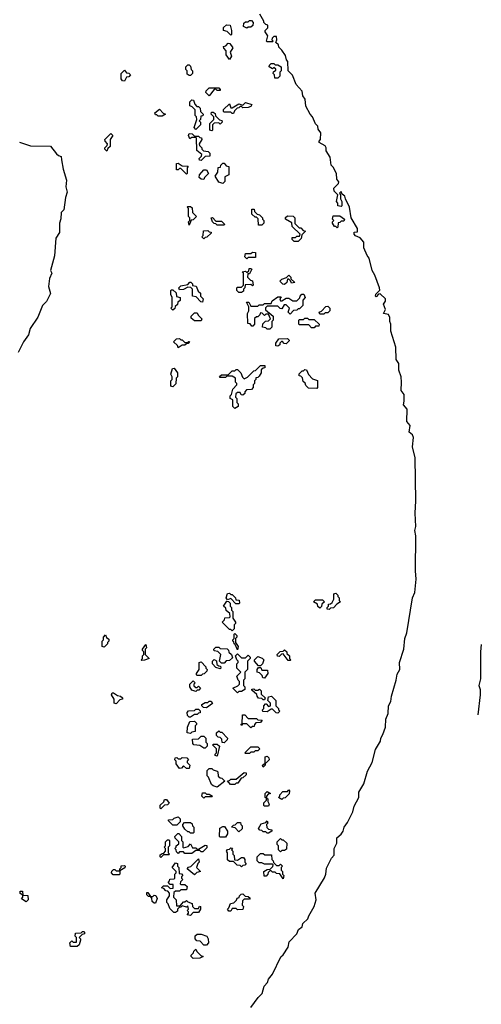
# Model space of a CAD drawing. Extents: x 2494118 to 2687960, y 757339 to 915227.
# Tile 121 of 256: x 2639018 to 2642445, y 771030 to 778335. Entities that reach past the tile are written whole.
import ezdxf

# ---------------------------------------------------------------- set-up
doc = ezdxf.new("R2010")
doc.units = 0

msp = doc.modelspace()

# ---------------------------------------------------------------- linework, layer by layer
at = {"layer": '0CON20XD'}
for points in [[(2641873.3, 775505), (2641872.5, 775555), (2641850, 775585), (2641853.3, 775645), (2641848.8, 775685), (2641833.3, 775735), (2641833.3, 775785), (2641812.5, 775815), (2641810, 775905), (2641772.5, 776025), (2641773.8, 776075), (2641766.7, 776095), (2641766.1, 776126.1), (2641755, 776146.7), (2641720, 776155), (2641732.5, 776185), (2641720, 776225), (2641733.3, 776246.7), (2641733.3, 776265), (2641695, 776300), (2641681.7, 776298.3), (2641665, 776280), (2641660, 776285), (2641661.7, 776298.3), (2641691.7, 776328.3), (2641690, 776345), (2641655, 776440), (2641633.6, 776473.6), (2641613.3, 776565), (2641596.4, 776586.4), (2641573.6, 776643.6), (2641574, 776684), (2641545, 776717.5), (2641511.7, 776731.7), (2641500, 776745), (2641501.7, 776758.3), (2641525, 776760), (2641526.7, 776785), (2641480, 776865), (2641466.7, 776945), (2641436.1, 777006.1), (2641432.5, 777025), (2641411.7, 777041.7), (2641405, 777060), (2641391.7, 777048.3), (2641400, 777035), (2641400, 777005), (2641410, 776985), (2641410, 776955), (2641405, 776950), (2641380, 776955), (2641380, 776975), (2641370, 776985), (2641380, 777035), (2641351.7, 777061.7), (2641350, 777085), (2641385, 777120), (2641387, 777133), (2641373, 777153), (2641370, 777195), (2641345, 777240), (2641330, 777255), (2641327.5, 777275), (2641322.5, 777315), (2641293, 777363), (2641292.5, 777385), (2641285, 777400), (2641240, 777425), (2641240, 777435), (2641250, 777445), (2641252.5, 777495), (2641233, 777523), (2641232.5, 777545), (2641213, 777563), (2641192.5, 777615), (2641173.3, 777633.3), (2641143, 777693), (2641136, 777745), (2641119.3, 777769.3), (2641113.9, 777803.9), (2641070, 777855), (2641043.6, 777923.6), (2641010, 777955), (2641007.5, 778025), (2640997.5, 778037.5), (2640990.5, 778070.5), (2640965, 778110), (2640941.7, 778131.7), (2640938.3, 778148.3), (2640920, 778165), (2640927.5, 778185), (2640925, 778210), (2640905, 778210), (2640891.7, 778198.3), (2640890, 778185), (2640900, 778175), (2640895, 778170), (2640855, 778170), (2640850, 778175), (2640860, 778215), (2640840, 778245), (2640840, 778255), (2640860, 778275), (2640860, 778295), (2640845, 778300), (2640830, 778315), (2640830, 778325), (2640800, 778375)], [(2640585, 778220), (2640558.3, 778248.3), (2640530, 778255), (2640531.7, 778278.3), (2640553, 778297), (2640580, 778295), (2640590, 778255), (2640590, 778225), (2640585, 778220)], [(2640705, 778272.5), (2640680, 778285), (2640681.7, 778308.3), (2640695, 778320), (2640715, 778320), (2640725, 778330), (2640738.3, 778328.3), (2640750, 778315), (2640748.3, 778291.7), (2640735, 778280), (2640715, 778280), (2640705, 778272.5)], [(2640575, 778040), (2640550, 778075), (2640550, 778105), (2640533, 778123), (2640530, 778135), (2640548.3, 778141.7), (2640565, 778160), (2640578.3, 778158.3), (2640600, 778125), (2640580, 778095), (2640590, 778065), (2640575, 778040)], [(2640285, 777920), (2640275, 777920), (2640261.7, 777931.7), (2640260, 777955), (2640250, 777965), (2640250, 777985), (2640265, 778000), (2640275, 778000), (2640285, 777990), (2640290, 777965), (2640300, 777955), (2640300, 777935), (2640285, 777920)], [(2640935, 777900), (2640911.7, 777901.7), (2640910, 777925), (2640900, 777935), (2640901.7, 777948.3), (2640918.3, 777961.7), (2640918.3, 777968.3), (2640905, 777980), (2640895, 777970), (2640870, 777985), (2640871.7, 777998.3), (2640885, 778010), (2640905, 778010), (2640915, 778000), (2640935, 778000), (2640960, 777985), (2640960, 777955), (2640950, 777945), (2640950, 777915), (2640935, 777900)], [(2639795, 777880), (2639781.7, 777881.7), (2639770, 777895), (2639770, 777935), (2639795, 777960), (2639811.7, 777941.7), (2639828.3, 777938.3), (2639840, 777925), (2639828.3, 777911.7), (2639811.7, 777908.3), (2639795, 777880)], [(2640425, 777770), (2640400, 777795), (2640401.7, 777808.3), (2640425, 777830), (2640495, 777830), (2640507, 777817), (2640505, 777810), (2640485, 777810), (2640475, 777820), (2640461.7, 777818.3), (2640425, 777770)], [(2640325, 777520), (2640312.5, 777535), (2640332.5, 777595), (2640330, 777615), (2640320, 777625), (2640320, 777665), (2640298.3, 777688.3), (2640280, 777695), (2640280, 777725), (2640295, 777740), (2640308.3, 777738.3), (2640318.3, 777708.3), (2640331.7, 777691.7), (2640345, 777690), (2640358.3, 777678.3), (2640360, 777655), (2640380, 777635), (2640378.3, 777621.7), (2640361.7, 777618.3), (2640360, 777595), (2640350, 777585), (2640360, 777575), (2640360, 777555), (2640325, 777520)], [(2640605, 777640), (2640595, 777640), (2640585, 777650), (2640535, 777650), (2640530, 777655), (2640531.7, 777668.3), (2640575, 777710), (2640585, 777680), (2640595, 777680), (2640645, 777710), (2640675, 777700), (2640695, 777720), (2640740, 777705), (2640735, 777690), (2640715, 777682.5), (2640675, 777680), (2640665, 777690), (2640655, 777690), (2640645, 777680), (2640631.7, 777678.3), (2640611.7, 777658.3), (2640605, 777640)], [(2640075, 777620), (2640045, 777620), (2640035, 777630), (2640025, 777630), (2640020, 777645), (2640055, 777670), (2640081.7, 777641.7), (2640100, 777635), (2640075, 777620)], [(2640445, 777510), (2640430, 777515), (2640430, 777565), (2640460, 777595), (2640460, 777615), (2640440, 777635), (2640441.7, 777648.3), (2640455, 777650), (2640468.3, 777638.3), (2640471.7, 777621.7), (2640501.7, 777591.7), (2640518.3, 777588.3), (2640520, 777575), (2640505, 777560), (2640495, 777570), (2640461.7, 777568.3), (2640450, 777555), (2640450, 777515), (2640445, 777510)], [(2639665, 777360), (2639650, 777375), (2639650, 777385), (2639668.3, 777401.7), (2639670, 777415), (2639653, 777433), (2639650, 777445), (2639695, 777490), (2639710, 777475), (2639690, 777445), (2639690, 777395), (2639671.7, 777378.3), (2639665, 777360)], [(2640365, 777290), (2640351.7, 777291.7), (2640350, 777305), (2640368.3, 777321.7), (2640370, 777335), (2640332.5, 777365), (2640330, 777455), (2640325, 777460), (2640295, 777460), (2640281.7, 777451.7), (2640270, 777475), (2640275, 777490), (2640297, 777487), (2640315, 777470), (2640345, 777470), (2640355, 777460), (2640368.3, 777458.3), (2640370, 777445), (2640350, 777415), (2640351.7, 777401.7), (2640370, 777385), (2640370, 777375), (2640381.7, 777361.7), (2640417, 777357), (2640430, 777345), (2640428.3, 777321.7), (2640395, 777320), (2640365, 777290)], [(2639016.2, 777426.2), (2639098.3, 777398.3), (2639245.8, 777395.8), (2639290, 777340), (2639305, 777326.7), (2639325, 777320), (2639328.8, 777295), (2639339.2, 777225), (2639366, 777145), (2639360, 777095), (2639370, 777055), (2639357.5, 777015), (2639346.2, 776925), (2639326.7, 776903.3), (2639323.6, 776856.4), (2639313.3, 776825), (2639313, 776757), (2639286, 776715), (2639275.9, 776584.1), (2639246.7, 776475), (2639256.7, 776455), (2639240, 776415), (2639231.2, 776355), (2639247, 776303), (2639217.5, 776245), (2639186.2, 776213.8), (2639152.5, 776127.5), (2639096.2, 776045), (2639083.6, 775996.4), (2639046.2, 775943.8), (2639006.7, 775865)], [(2640255, 777190), (2640215, 777230), (2640205, 777230), (2640195, 777220), (2640181.7, 777221.7), (2640181.7, 777268.3), (2640195, 777270), (2640225, 777250), (2640267.5, 777247.5), (2640260, 777235), (2640260, 777195), (2640255, 777190)], [(2640525, 777120), (2640495, 777130), (2640470, 777175), (2640490, 777205), (2640491.7, 777238.3), (2640508.3, 777241.7), (2640510, 777255), (2640525, 777270), (2640535, 777270), (2640551.7, 777251.7), (2640570, 777245), (2640570, 777185), (2640541.7, 777168.3), (2640540, 777135), (2640525, 777120)], [(2640385, 777150), (2640365, 777152.5), (2640350, 777165), (2640352.5, 777185), (2640385, 777220), (2640405, 777220), (2640420, 777195), (2640390, 777165), (2640385, 777150)], [(2640275, 776810), (2640270, 776835), (2640280, 776845), (2640280, 776865), (2640270, 776875), (2640270, 776935), (2640260, 776945), (2640265, 776950), (2640285, 776950), (2640298.3, 776938.3), (2640300, 776905), (2640330, 776875), (2640305, 776850), (2640291.7, 776848.3), (2640275, 776810)], [(2640815, 776810), (2640791.7, 776811.7), (2640788.3, 776858.3), (2640775, 776870), (2640765, 776870), (2640741.7, 776891.7), (2640741.7, 776928.3), (2640758.3, 776928.3), (2640761.7, 776911.7), (2640781.7, 776891.7), (2640798.3, 776888.3), (2640820, 776865), (2640820, 776855), (2640830, 776845), (2640830, 776825), (2640815, 776810)], [(2640535, 776810), (2640485, 776810), (2640475, 776820), (2640461.7, 776821.7), (2640450, 776835), (2640440, 776865), (2640448.3, 776868.3), (2640475, 776840), (2640515, 776840), (2640538.3, 776818.3), (2640535, 776810)], [(2641085, 776690), (2641055, 776690), (2641040, 776705), (2641041.7, 776718.3), (2641065, 776720), (2641075, 776730), (2641095, 776730), (2641100, 776745), (2641041.7, 776801.7), (2641038.3, 776828.3), (2640990, 776855), (2640991.7, 776868.3), (2641005, 776880), (2641048.3, 776878.3), (2641060, 776865), (2641061.7, 776821.7), (2641091.7, 776791.7), (2641105, 776790), (2641121.7, 776771.7), (2641140, 776765), (2641111.7, 776738.3), (2641108.3, 776711.7), (2641085, 776690)], [(2641375, 776790), (2641365, 776800), (2641355, 776800), (2641340, 776825), (2641340, 776835), (2641350, 776845), (2641340, 776855), (2641345, 776880), (2641395, 776880), (2641430, 776855), (2641425, 776840), (2641405, 776840), (2641395, 776830), (2641381.7, 776828.3), (2641380, 776795), (2641375, 776790)], [(2640385, 776710), (2640370, 776725), (2640380, 776735), (2640381.7, 776768.3), (2640415, 776770), (2640425, 776760), (2640438.3, 776758.3), (2640438.3, 776751.7), (2640408.3, 776721.7), (2640395, 776720), (2640385, 776710)], [(2640705, 776560), (2640690, 776575), (2640695, 776600), (2640735, 776600), (2640745, 776610), (2640768.3, 776608.3), (2640768.3, 776571.7), (2640715, 776570), (2640705, 776560)], [(2640665, 776310), (2640645, 776310), (2640630, 776325), (2640630, 776345), (2640635, 776350), (2640665, 776350), (2640680, 776365), (2640680, 776455), (2640670, 776465), (2640695, 776470), (2640705, 776460), (2640718.3, 776471.7), (2640721.7, 776488.3), (2640735, 776490), (2640740, 776485), (2640737, 776473), (2640725, 776450), (2640711.7, 776448.3), (2640710, 776425), (2640731.7, 776401.7), (2640747, 776397), (2640750, 776365), (2640745, 776360), (2640735, 776370), (2640691.7, 776368.3), (2640690, 776345), (2640680, 776335), (2640678.3, 776321.7), (2640665, 776310)], [(2640375, 776240), (2640361.7, 776241.7), (2640328.3, 776278.3), (2640300, 776285), (2640300, 776335), (2640288.3, 776348.3), (2640265, 776350), (2640235, 776332.5), (2640205, 776330), (2640200, 776345), (2640215, 776360), (2640265, 776370), (2640281.7, 776388.3), (2640288.3, 776388.3), (2640300, 776375), (2640301.7, 776361.7), (2640328.3, 776358.3), (2640341.7, 776321.7), (2640360, 776305), (2640360, 776285), (2640380, 776265), (2640375, 776240)], [(2640985, 776370), (2640971.7, 776371.7), (2640950, 776395), (2640965, 776410), (2640998.3, 776421.7), (2641015, 776440), (2641030, 776425), (2641031.7, 776411.7), (2641060, 776385), (2641035, 776380), (2641028.3, 776398.3), (2641015, 776410), (2641005, 776410), (2641000, 776385), (2640985, 776370)], [(2640155, 776180), (2640140, 776195), (2640150, 776205), (2640150, 776275), (2640140, 776295), (2640140, 776325), (2640145, 776330), (2640155, 776330), (2640178.3, 776308.3), (2640181.7, 776281.7), (2640210, 776275), (2640208.3, 776251.7), (2640191.7, 776238.3), (2640188.3, 776221.7), (2640171.7, 776208.3), (2640168.3, 776191.7), (2640155, 776180)], [(2640875, 776040), (2640855, 776040), (2640845, 776050), (2640820, 776055), (2640821.7, 776078.3), (2640841.7, 776098.3), (2640865, 776100), (2640880, 776115), (2640865, 776150), (2640845, 776150), (2640835, 776140), (2640818.3, 776158.3), (2640805, 776160), (2640800, 776145), (2640785, 776130), (2640775, 776130), (2640761.7, 776118.3), (2640760, 776075), (2640748.3, 776061.7), (2640741.7, 776061.7), (2640728.3, 776078.3), (2640711.7, 776081.7), (2640710, 776155), (2640720, 776175), (2640720, 776205), (2640701.7, 776238.3), (2640718.3, 776238.3), (2640735, 776210), (2640785, 776210), (2640795, 776220), (2640825, 776220), (2640835, 776230), (2640885, 776230), (2640891.7, 776248.3), (2640935, 776280), (2640958.3, 776278.3), (2640950, 776265), (2640955, 776250), (2640965, 776250), (2640995, 776270), (2641015, 776270), (2641045, 776250), (2641075, 776250), (2641098.3, 776271.7), (2641100, 776285), (2641111.7, 776298.3), (2641128.3, 776298.3), (2641137.5, 776275), (2641120, 776255), (2641120, 776215), (2641095, 776190), (2641085, 776190), (2641075, 776180), (2641051.7, 776178.3), (2641025, 776150), (2641010, 776165), (2641020, 776195), (2640995, 776220), (2640981.7, 776218.3), (2640965, 776190), (2640951.7, 776191.7), (2640935, 776210), (2640855, 776210), (2640841.7, 776198.3), (2640841.7, 776181.7), (2640900, 776135), (2640900, 776105), (2640890, 776095), (2640890, 776055), (2640875, 776040)], [(2640365, 776100), (2640315, 776100), (2640291.7, 776121.7), (2640290, 776135), (2640315, 776160), (2640335, 776160), (2640341.7, 776141.7), (2640370, 776115), (2640365, 776100)], [(2641275, 776150), (2641245, 776150), (2641240, 776165), (2641258.3, 776171.7), (2641291.7, 776208.3), (2641305, 776210), (2641320, 776195), (2641320, 776175), (2641305, 776160), (2641285, 776160), (2641275, 776150)], [(2641205, 776050), (2641185, 776050), (2641165, 776070), (2641095, 776070), (2641090, 776075), (2641090, 776105), (2641095, 776110), (2641125, 776110), (2641135, 776120), (2641155, 776120), (2641165, 776110), (2641205, 776110), (2641240, 776075), (2641238.3, 776061.7), (2641215, 776060), (2641205, 776050)], [(2640195, 775900), (2640188.3, 775918.3), (2640160, 775945), (2640181.7, 775968.3), (2640205, 775970), (2640215, 775960), (2640225, 775960), (2640245, 775940), (2640270, 775940), (2640271.7, 775948.3), (2640278.3, 775948.3), (2640268.3, 775931.7), (2640255, 775930), (2640245, 775920), (2640225, 775920), (2640195, 775900)], [(2640935, 775912.5), (2640920, 775915), (2640920, 775935), (2640941.7, 775968.3), (2641005, 775970), (2641018.3, 775958.3), (2641018.3, 775951.7), (2640995, 775930), (2640981.7, 775931.7), (2640968.3, 775948.3), (2640961.7, 775948.3), (2640950, 775935), (2640948.3, 775921.7), (2640935, 775912.5)], [(2640155, 775610), (2640140, 775615), (2640140, 775655), (2640150, 775665), (2640150, 775685), (2640140, 775705), (2640153, 775747), (2640165, 775750), (2640190, 775715), (2640190, 775685), (2640180, 775675), (2640177, 775633), (2640155, 775610)], [(2640615, 775450), (2640600, 775465), (2640600, 775515), (2640580, 775525), (2640580, 775545), (2640590, 775555), (2640600, 775595), (2640630, 775625), (2640630, 775635), (2640620, 775645), (2640620, 775675), (2640595, 775690), (2640555, 775690), (2640545, 775680), (2640505, 775680), (2640501.7, 775688.3), (2640515, 775700), (2640565, 775700), (2640595, 775730), (2640615, 775730), (2640625, 775740), (2640635, 775740), (2640660, 775715), (2640671.7, 775681.7), (2640685, 775670), (2640708.3, 775681.7), (2640755, 775730), (2640768.3, 775731.7), (2640805, 775770), (2640838.3, 775768.3), (2640838.3, 775751.7), (2640825, 775750), (2640811.7, 775738.3), (2640810, 775715), (2640795, 775690), (2640785, 775680), (2640771.7, 775678.3), (2640770, 775665), (2640760, 775655), (2640760, 775635), (2640750, 775625), (2640750, 775605), (2640738.3, 775591.7), (2640701.7, 775588.3), (2640690, 775575), (2640688.3, 775561.7), (2640675, 775550), (2640661.7, 775551.7), (2640655, 775570), (2640635, 775570), (2640621.7, 775558.3), (2640620, 775535), (2640630, 775525), (2640630, 775495), (2640640, 775485), (2640640, 775465), (2640615, 775450)], [(2641225, 775600), (2641161.7, 775601.7), (2641141.7, 775621.7), (2641138.3, 775638.3), (2641121.7, 775651.7), (2641118.3, 775678.3), (2641105, 775690), (2641091.7, 775691.7), (2641091.7, 775708.3), (2641115, 775730), (2641125, 775730), (2641135, 775740), (2641148.3, 775738.3), (2641161.7, 775701.7), (2641191.7, 775671.7), (2641228.3, 775658.3), (2641230, 775605), (2641225, 775600)], [(2640734.3, 771005.7), (2640788.6, 771081.4), (2640819.1, 771110.9), (2640833.8, 771165), (2640857, 771193), (2640864.3, 771215.7), (2640895, 771252.5), (2640956.7, 771383.3), (2640975, 771397.5), (2641010, 771455), (2641017.5, 771492.5), (2641075, 771553.3), (2641086.7, 771585), (2641113.8, 771605), (2641120, 771630), (2641156.5, 771663.5), (2641164.4, 771685.6), (2641203.1, 771755), (2641219.2, 771805), (2641212.5, 771855), (2641281.7, 771968.3), (2641291.2, 771995), (2641295, 772040), (2641333.8, 772115), (2641352.3, 772137.7), (2641352.5, 772185), (2641372.5, 772225), (2641372.5, 772265), (2641405, 772292.5), (2641420, 772315), (2641426.7, 772345), (2641452.3, 772377.7), (2641492, 772458), (2641500, 772500), (2641536, 772565), (2641536.7, 772605), (2641573.8, 772665), (2641600, 772760), (2641635.8, 772824.2), (2641660.5, 772919.5), (2641697.1, 772982.9), (2641698, 773005), (2641715, 773032.5), (2641733.8, 773085), (2641736.2, 773145), (2641753, 773187), (2641756.7, 773245), (2641774.1, 773275.9), (2641778.8, 773315), (2641813.8, 773435), (2641821.2, 773478.8), (2641840, 773515), (2641838.8, 773565), (2641870, 773665), (2641876.4, 773743.6), (2641893.3, 773785), (2641933.8, 774045), (2641951.2, 774085), (2641961.4, 774185), (2641956, 774245), (2641959.2, 774505), (2641952.5, 774545), (2641958, 774575), (2641953.8, 774675), (2641959.2, 774765), (2641953.8, 775085), (2641933.3, 775165), (2641940.8, 775235), (2641934.2, 775254.2), (2641910, 775275), (2641917.5, 775325), (2641893.3, 775355), (2641893.8, 775445), (2641868.3, 775478.3), (2641873.3, 775505)], [(2640645, 774000), (2640621.7, 774001.7), (2640585, 774040), (2640561.7, 774031.7), (2640550, 774045), (2640561.7, 774078.3), (2640575, 774080), (2640585, 774070), (2640595, 774070), (2640620, 774045), (2640621.7, 774031.7), (2640648.3, 774028.3), (2640650, 774005), (2640645, 774000)], [(2641315, 773960), (2641301.7, 773961.7), (2641300, 773975), (2641310, 773985), (2641311.7, 773998.3), (2641325, 774000), (2641338.3, 774011.7), (2641350, 774035), (2641350, 774075), (2641365, 774080), (2641380, 774065), (2641380, 774055), (2641390, 774045), (2641390, 774025), (2641400, 774015), (2641371.7, 773998.3), (2641348.3, 773971.7), (2641325, 773970), (2641315, 773960)], [(2640595, 773800), (2640585, 773810), (2640575, 773810), (2640520, 773865), (2640538.3, 773881.7), (2640541.7, 773898.3), (2640575, 773900), (2640580, 773905), (2640578.3, 773928.3), (2640551.7, 773951.7), (2640548.3, 773968.3), (2640530, 773985), (2640555, 774020), (2640568.3, 774018.3), (2640580, 774005), (2640580, 773985), (2640590, 773975), (2640590, 773955), (2640600, 773945), (2640600, 773895), (2640620, 773865), (2640620, 773855), (2640610, 773845), (2640610, 773815), (2640595, 773800)], [(2641245, 773970), (2641231.7, 773981.7), (2641228.3, 773998.3), (2641200, 774015), (2641215, 774030), (2641265, 774030), (2641280, 774015), (2641261.7, 773998.3), (2641258.3, 773981.7), (2641245, 773970)], [(2639645, 773680), (2639630, 773685), (2639630, 773725), (2639640, 773735), (2639640, 773755), (2639655, 773770), (2639661.7, 773751.7), (2639678.3, 773738.3), (2639680, 773725), (2639670, 773715), (2639670, 773705), (2639645, 773680)], [(2640635, 773660), (2640618.3, 773698.3), (2640610, 773705), (2640608.3, 773718.3), (2640600, 773725), (2640600, 773735), (2640610, 773745), (2640610, 773775), (2640615, 773780), (2640630, 773765), (2640630, 773755), (2640620, 773745), (2640620, 773715), (2640640, 773685), (2640635, 773660)], [(2639925, 773580), (2639920, 773585), (2639930, 773595), (2639930, 773615), (2639940, 773625), (2639940, 773645), (2639930, 773655), (2639930, 773665), (2639955, 773700), (2639960, 773675), (2639950, 773665), (2639950, 773625), (2639980, 773595), (2639945, 773582.5), (2639925, 773580)], [(2640535, 773560), (2640515, 773560), (2640500, 773575), (2640510, 773625), (2640488.3, 773648.3), (2640461.7, 773651.7), (2640460, 773665), (2640475, 773680), (2640495, 773680), (2640505, 773670), (2640557, 773667), (2640568.3, 773658.3), (2640571.7, 773641.7), (2640590, 773625), (2640598.3, 773601.7), (2640575, 773580), (2640551.7, 773578.3), (2640535, 773560)], [(2642445.2, 773699.1), (2642439.2, 773645), (2642438.6, 773445), (2642426.7, 773395), (2642435.8, 773365), (2642436, 773325), (2642418.7, 773178.5)], [(2640635, 773340), (2640600, 773375), (2640638.3, 773391.7), (2640650, 773405), (2640650, 773425), (2640640, 773435), (2640630, 773465), (2640660, 773495), (2640630, 773525), (2640630, 773555), (2640640, 773565), (2640640, 773575), (2640630, 773585), (2640620, 773615), (2640635, 773630), (2640665, 773600), (2640695, 773600), (2640715, 773620), (2640730, 773605), (2640730, 773595), (2640710, 773575), (2640710, 773515), (2640690, 773495), (2640690, 773445), (2640680, 773435), (2640680, 773395), (2640690, 773385), (2640690, 773365), (2640665, 773350), (2640645, 773350), (2640635, 773340)], [(2640805, 773540), (2640791.7, 773541.7), (2640760, 773575), (2640760, 773585), (2640785, 773610), (2640818.3, 773598.3), (2640830, 773585), (2640820, 773555), (2640805, 773540)], [(2641025, 773580), (2641011.7, 773581.7), (2640975, 773630), (2640961.7, 773628.3), (2640945, 773610), (2640931.7, 773611.7), (2640930, 773625), (2640951.7, 773648.3), (2640975, 773650), (2640985, 773660), (2641000, 773645), (2641001.7, 773631.7), (2641020, 773615), (2641020, 773595), (2641030, 773585), (2641025, 773580)], [(2640365, 773470), (2640335, 773470), (2640330, 773475), (2640330, 773485), (2640350, 773515), (2640350, 773565), (2640365, 773570), (2640400, 773535), (2640400, 773525), (2640410, 773515), (2640408.3, 773501.7), (2640388.3, 773481.7), (2640375, 773480), (2640365, 773470)], [(2640505, 773520), (2640475, 773530), (2640450, 773555), (2640450, 773575), (2640461.7, 773588.3), (2640478.3, 773578.3), (2640481.7, 773551.7), (2640495, 773540), (2640508.3, 773538.3), (2640510, 773525), (2640505, 773520)], [(2640835, 773450), (2640821.7, 773451.7), (2640818.3, 773468.3), (2640798.3, 773488.3), (2640780, 773495), (2640780, 773515), (2640791.7, 773528.3), (2640808.3, 773528.3), (2640815, 773510), (2640858.3, 773508.3), (2640860, 773485), (2640835, 773450)], [(2640325, 773350), (2640295, 773360), (2640280, 773385), (2640280, 773405), (2640305, 773430), (2640320, 773415), (2640310, 773405), (2640311.7, 773391.7), (2640325, 773380), (2640335, 773380), (2640345, 773390), (2640360, 773375), (2640348.3, 773361.7), (2640335, 773360), (2640325, 773350)], [(2639735, 773260), (2639720, 773265), (2639720, 773295), (2639700, 773325), (2639705, 773340), (2639715, 773340), (2639745, 773320), (2639767, 773317), (2639780, 773305), (2639780, 773295), (2639761.7, 773288.3), (2639735, 773260)], [(2640835, 773290), (2640825, 773290), (2640815, 773300), (2640791.7, 773301.7), (2640780, 773315), (2640778.3, 773328.3), (2640741.7, 773361.7), (2640741.7, 773368.3), (2640755, 773370), (2640765, 773360), (2640785, 773360), (2640798.3, 773368.3), (2640810, 773355), (2640811.7, 773331.7), (2640840, 773305), (2640835, 773290)], [(2640935, 773190), (2640921.7, 773191.7), (2640895, 773220), (2640885, 773220), (2640855, 773200), (2640821.7, 773201.7), (2640820, 773215), (2640830, 773225), (2640830, 773245), (2640841.7, 773258.3), (2640848.3, 773258.3), (2640865, 773240), (2640880, 773245), (2640880, 773265), (2640860, 773285), (2640865, 773310), (2640887, 773317), (2640920, 773285), (2640920, 773245), (2640940, 773225), (2640940, 773215), (2640950, 773205), (2640935, 773190)], [(2640405, 773230), (2640381.7, 773231.7), (2640370, 773245), (2640370, 773255), (2640395, 773270), (2640415, 773270), (2640425, 773280), (2640438.3, 773278.3), (2640448.3, 773261.7), (2640405, 773230)], [(2640285, 773160), (2640275, 773160), (2640263, 773173), (2640260, 773195), (2640271.7, 773208.3), (2640315, 773210), (2640325, 773220), (2640345, 773220), (2640358.3, 773208.3), (2640358.3, 773191.7), (2640345, 773190), (2640335, 773180), (2640315, 773180), (2640285, 773160)], [(2640735, 773080), (2640705, 773110), (2640670, 773110), (2640668.3, 773101.7), (2640661.7, 773101.7), (2640661.7, 773108.3), (2640670, 773110), (2640671.7, 773178.3), (2640688.3, 773178.3), (2640715, 773150), (2640775, 773150), (2640785, 773140), (2640818.3, 773138.3), (2640805, 773120), (2640771.7, 773118.3), (2640760, 773105), (2640758.3, 773091.7), (2640745, 773090), (2640735, 773080)], [(2640285, 773040), (2640260, 773045), (2640263, 773087), (2640281.7, 773128.3), (2640315, 773130), (2640330, 773115), (2640330, 773105), (2640320, 773095), (2640320, 773055), (2640295, 773050), (2640285, 773040)], [(2640395, 772930), (2640385, 772930), (2640355, 772950), (2640310, 772955), (2640302.5, 772965), (2640301.7, 772998.3), (2640345, 773000), (2640365, 773020), (2640385, 773020), (2640400, 773005), (2640400, 772975), (2640410, 772965), (2640410, 772945), (2640395, 772930)], [(2640535, 772970), (2640521.7, 772971.7), (2640518.3, 772998.3), (2640505, 773010), (2640491.7, 773011.7), (2640480, 773025), (2640480, 773045), (2640495, 773060), (2640505, 773050), (2640518.3, 773048.3), (2640560, 773005), (2640558.3, 772991.7), (2640535, 772970)], [(2640485, 772870), (2640470, 772875), (2640470, 772885), (2640480, 772895), (2640480, 772925), (2640451.7, 772951.7), (2640455, 772960), (2640485, 772960), (2640500, 772945), (2640485, 772870)], [(2640725, 772890), (2640695, 772890), (2640690, 772895), (2640735, 772940), (2640785, 772940), (2640800, 772925), (2640785, 772910), (2640765, 772910), (2640755, 772900), (2640735, 772900), (2640725, 772890)], [(2640825, 772790), (2640820, 772805), (2640840, 772820), (2640840, 772865), (2640855, 772870), (2640868.3, 772858.3), (2640870, 772845), (2640848.3, 772821.7), (2640840, 772820), (2640840, 772805), (2640825, 772790)], [(2640275, 772780), (2640255, 772780), (2640235, 772800), (2640218.3, 772781.7), (2640205, 772780), (2640180, 772815), (2640180, 772835), (2640170, 772845), (2640171.7, 772858.3), (2640185, 772860), (2640195, 772850), (2640215, 772850), (2640225, 772860), (2640258.3, 772858.3), (2640270, 772845), (2640260, 772835), (2640260, 772825), (2640280, 772805), (2640275, 772780)], [(2640485, 772640), (2640455, 772650), (2640441.7, 772661.7), (2640420, 772715), (2640410, 772725), (2640410, 772765), (2640425, 772780), (2640445, 772780), (2640455, 772770), (2640485, 772760), (2640490, 772755), (2640491.7, 772721.7), (2640505, 772710), (2640518.3, 772708.3), (2640540, 772685), (2640485, 772640)], [(2640615, 772660), (2640581.7, 772661.7), (2640561.7, 772688.3), (2640575, 772690), (2640585, 772700), (2640625, 772700), (2640685, 772750), (2640698.3, 772748.3), (2640698.3, 772731.7), (2640675, 772710), (2640661.7, 772708.3), (2640638.3, 772671.7), (2640625, 772670), (2640615, 772660)], [(2640385, 772560), (2640370, 772575), (2640375, 772600), (2640395, 772600), (2640405, 772590), (2640425, 772590), (2640450, 772575), (2640445, 772570), (2640395, 772570), (2640385, 772560)], [(2640865, 772500), (2640835, 772500), (2640830, 772505), (2640830, 772525), (2640850, 772545), (2640850, 772560), (2640840, 772565), (2640840, 772595), (2640855, 772610), (2640880, 772595), (2640861.7, 772588.3), (2640850, 772575), (2640850, 772560), (2640860, 772555), (2640860, 772535), (2640870, 772515), (2640865, 772500)], [(2640965, 772550), (2640940, 772565), (2640950, 772575), (2640950, 772585), (2640971.7, 772608.3), (2641005, 772610), (2641015, 772620), (2641020, 772615), (2641018.3, 772591.7), (2640988.3, 772561.7), (2640975, 772560), (2640965, 772550)], [(2640065, 772480), (2640060, 772485), (2640061.7, 772508.3), (2640088.3, 772531.7), (2640091.7, 772548.3), (2640108.3, 772548.3), (2640128.3, 772521.7), (2640115, 772510), (2640091.7, 772508.3), (2640065, 772480)], [(2640185, 772360), (2640155, 772360), (2640121.7, 772391.7), (2640121.7, 772398.3), (2640155, 772400), (2640165, 772410), (2640195, 772420), (2640210, 772405), (2640210, 772385), (2640185, 772360)], [(2640305, 772300), (2640285, 772300), (2640275, 772310), (2640265, 772310), (2640245, 772330), (2640230, 772355), (2640230, 772365), (2640241.7, 772378.3), (2640285, 772380), (2640298.3, 772368.3), (2640300, 772355), (2640310, 772345), (2640310, 772305), (2640305, 772300)], [(2640645, 772310), (2640618.3, 772338.3), (2640590, 772345), (2640605, 772360), (2640618.3, 772361.7), (2640635, 772380), (2640658.3, 772378.3), (2640660, 772365), (2640670, 772355), (2640668.3, 772331.7), (2640645, 772310)], [(2640865, 772300), (2640855, 772300), (2640845, 772310), (2640825, 772310), (2640815, 772320), (2640801.7, 772321.7), (2640790, 772335), (2640811.7, 772368.3), (2640845, 772380), (2640855, 772390), (2640860, 772375), (2640850, 772365), (2640851.7, 772341.7), (2640865, 772330), (2640890, 772325), (2640890, 772315), (2640865, 772300)], [(2640295, 772150), (2640245, 772150), (2640235, 772160), (2640205, 772160), (2640195, 772150), (2640181.7, 772161.7), (2640180, 772175), (2640170, 772185), (2640180, 772195), (2640180, 772205), (2640198.3, 772221.7), (2640200, 772235), (2640171.7, 772261.7), (2640170, 772275), (2640191.7, 772298.3), (2640198.3, 772298.3), (2640220, 772275), (2640220, 772245), (2640230, 772235), (2640230, 772195), (2640235, 772190), (2640268.3, 772201.7), (2640285, 772220), (2640301.7, 772191.7), (2640325, 772190), (2640335, 772180), (2640345, 772180), (2640395, 772210), (2640408.3, 772208.3), (2640408.3, 772191.7), (2640378.3, 772161.7), (2640365, 772160), (2640355, 772170), (2640325, 772170), (2640295, 772150)], [(2640545, 772270), (2640505, 772270), (2640500, 772275), (2640503, 772337), (2640525, 772350), (2640538.3, 772348.3), (2640560, 772315), (2640560, 772295), (2640545, 772270)], [(2640065, 772120), (2640060, 772125), (2640061.7, 772138.3), (2640075, 772150), (2640088.3, 772151.7), (2640100, 772165), (2640100, 772185), (2640090, 772195), (2640100, 772205), (2640100, 772235), (2640115, 772250), (2640125, 772250), (2640130, 772245), (2640130, 772205), (2640120, 772195), (2640120, 772155), (2640130, 772145), (2640125, 772140), (2640085, 772140), (2640065, 772120)], [(2640955, 772160), (2640940, 772175), (2640940, 772205), (2640930, 772215), (2640930, 772235), (2640955, 772260), (2640965, 772250), (2640975, 772250), (2641000, 772225), (2640998.3, 772181.7), (2640985, 772170), (2640965, 772170), (2640955, 772160)], [(2640665, 772050), (2640655, 772060), (2640631.7, 772061.7), (2640605, 772090), (2640575, 772090), (2640561.7, 772101.7), (2640560, 772155), (2640552.5, 772165), (2640561.7, 772178.3), (2640575, 772180), (2640585, 772190), (2640598.3, 772188.3), (2640590, 772175), (2640600, 772165), (2640600, 772145), (2640610, 772135), (2640611.7, 772101.7), (2640635, 772100), (2640665, 772120), (2640678.3, 772118.3), (2640690, 772105), (2640690, 772085), (2640700, 772075), (2640688.3, 772061.7), (2640675, 772060), (2640665, 772050)], [(2640975, 771960), (2640948.3, 771998.3), (2640925, 772000), (2640915, 772010), (2640895, 772010), (2640885, 772020), (2640875, 772020), (2640861.7, 772008.3), (2640860, 771995), (2640848.3, 771981.7), (2640831.7, 771981.7), (2640830, 772015), (2640855, 772030), (2640878.3, 772031.7), (2640898.3, 772051.7), (2640900, 772065), (2640895, 772070), (2640835, 772070), (2640815, 772080), (2640795, 772080), (2640780, 772095), (2640780, 772125), (2640805, 772150), (2640825, 772150), (2640838.3, 772138.3), (2640888.3, 772138.3), (2640890, 772105), (2640900, 772095), (2640901.7, 772081.7), (2640925, 772060), (2640945, 772060), (2640955, 772070), (2640970, 772055), (2640960, 772045), (2640960, 772025), (2640970, 772015), (2640970, 771995), (2640980, 771985), (2640975, 771960)], [(2640285, 771690), (2640260, 771695), (2640270, 771705), (2640270, 771715), (2640260, 771725), (2640270, 771735), (2640265, 771760), (2640255, 771750), (2640225, 771760), (2640215, 771750), (2640201.7, 771748.3), (2640190, 771735), (2640188.3, 771721.7), (2640175, 771710), (2640161.7, 771711.7), (2640131.7, 771741.7), (2640120, 771775), (2640110, 771785), (2640110, 771805), (2640130, 771835), (2640130, 771855), (2640118.3, 771868.3), (2640101.7, 771871.7), (2640088.3, 771888.3), (2640070, 771895), (2640085, 771910), (2640115, 771910), (2640135, 771890), (2640158.3, 771891.7), (2640158.3, 771918.3), (2640135, 771920), (2640120, 771935), (2640130, 771945), (2640131.7, 771958.3), (2640165, 771960), (2640170, 771965), (2640170, 771995), (2640180, 772005), (2640180, 772015), (2640150, 772045), (2640175, 772080), (2640190, 772075), (2640190, 772055), (2640200, 772045), (2640201.7, 772001.7), (2640218.3, 771998.3), (2640230, 771985), (2640220, 771975), (2640220, 771965), (2640230, 771955), (2640211.7, 771938.3), (2640210, 771925), (2640215, 771920), (2640245, 771920), (2640260, 771905), (2640255, 771880), (2640215, 771880), (2640205, 771870), (2640175, 771870), (2640161.7, 771858.3), (2640160, 771825), (2640180, 771805), (2640181.7, 771761.7), (2640208.3, 771761.7), (2640235, 771790), (2640245, 771790), (2640255, 771800), (2640265, 771790), (2640298.3, 771778.3), (2640300, 771755), (2640315, 771740), (2640345, 771740), (2640351.7, 771758.3), (2640360, 771755), (2640360, 771735), (2640345, 771710), (2640305, 771710), (2640285, 771690)], [(2640315, 771990), (2640260, 772035), (2640271.7, 772048.3), (2640288.3, 772051.7), (2640345, 772110), (2640350, 772085), (2640340, 772075), (2640330, 772045), (2640360, 772015), (2640331.7, 772008.3), (2640315, 771990)], [(2639755, 771990), (2639711.7, 771991.7), (2639700, 772005), (2639701.7, 772018.3), (2639715, 772030), (2639725, 772030), (2639735, 772020), (2639760, 772020), (2639760, 772035), (2639770, 772045), (2639771.7, 772058.3), (2639795, 772060), (2639800, 772055), (2639798.3, 772041.7), (2639760, 772020), (2639760, 771995), (2639755, 771990)], [(2639065, 771790), (2639031.7, 771811.7), (2639040, 771825), (2639040, 771840), (2639021.7, 771851.7), (2639021.7, 771868.3), (2639038.3, 771868.3), (2639040, 771840), (2639078.3, 771838.3), (2639080, 771805), (2639065, 771790)], [(2640025, 771780), (2640015, 771780), (2640001.7, 771791.7), (2639998.3, 771818.3), (2639990, 771830), (2639975, 771830), (2639961.7, 771841.7), (2639961.7, 771858.3), (2639968.3, 771858.3), (2639990, 771830), (2640005, 771830), (2640015, 771840), (2640028.3, 771838.3), (2640037.5, 771815), (2640025, 771780)], [(2640585, 771720), (2640571.7, 771721.7), (2640560, 771735), (2640570, 771745), (2640581.7, 771778.3), (2640608.3, 771781.7), (2640628.3, 771801.7), (2640631.7, 771818.3), (2640648.3, 771821.7), (2640650, 771835), (2640661.7, 771848.3), (2640675, 771850), (2640691.7, 771831.7), (2640715, 771830), (2640728.3, 771818.3), (2640725, 771810), (2640685, 771810), (2640671.7, 771798.3), (2640670, 771765), (2640680, 771755), (2640675, 771732.5), (2640635, 771730), (2640625, 771740), (2640595, 771740), (2640585, 771720)], [(2639445, 771460), (2639395, 771460), (2639390, 771485), (2639405, 771500), (2639415, 771490), (2639438.3, 771491.7), (2639440, 771525), (2639430, 771535), (2639431.7, 771558.3), (2639475, 771560), (2639485, 771570), (2639495, 771570), (2639500, 771565), (2639498.3, 771551.7), (2639481.7, 771548.3), (2639460, 771525), (2639470, 771515), (2639470, 771505), (2639458.3, 771471.7), (2639445, 771460)], [(2640405, 771470), (2640385, 771470), (2640358.3, 771498.3), (2640331.7, 771501.7), (2640320, 771515), (2640321.7, 771538.3), (2640335, 771550), (2640365, 771550), (2640406.4, 771536.4), (2640417.5, 771515), (2640420, 771485), (2640405, 771470)], [(2640305, 771370), (2640290, 771385), (2640290, 771395), (2640308.3, 771411.7), (2640310, 771425), (2640325, 771440), (2640331.7, 771421.7), (2640361.7, 771391.7), (2640380, 771385), (2640355, 771372.5), (2640305, 771370)]]:
    msp.add_lwpolyline(points, dxfattribs=at)

doc.saveas('drawing.dxf')
